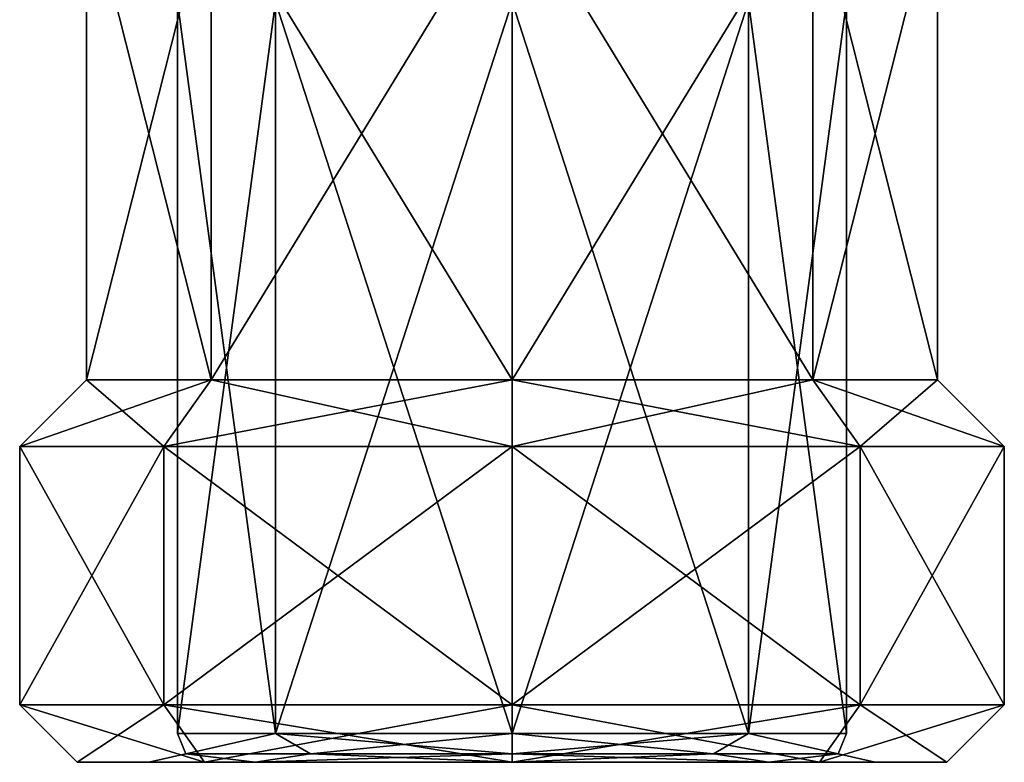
# Model space of a CAD drawing. Header units: millimetres. Extents: x -94 to 254, y 0 to 980.
# Tile 15 of 256: x -63 to -42, y 748 to 764. Entities that reach past the tile are written whole.
import ezdxf

# ---------------------------------------------------------------- set-up
doc = ezdxf.new("R2010")
doc.units = ezdxf.units.MM
doc.header["$LTSCALE"] = 65.185185
for name, color, linetype in [('274', 7, 'CONTINUOUS'), ('275', 7, 'CONTINUOUS'), ('276', 7, 'CONTINUOUS'), ('277', 7, 'CONTINUOUS'), ('284', 7, 'CONTINUOUS'), ('285', 7, 'CONTINUOUS'), ('286', 7, 'CONTINUOUS'), ('287', 7, 'CONTINUOUS'), ('292', 7, 'CONTINUOUS'), ('298', 7, 'CONTINUOUS'), ('299', 7, 'CONTINUOUS'), ('312', 7, 'CONTINUOUS'), ('313', 7, 'CONTINUOUS')]:
    doc.layers.add(name, color=color, linetype=linetype)

msp = doc.modelspace()

# ---------------------------------------------------------------- linework, layer by layer
at = {"layer": '274', "color": 7, "linetype": 'CONTINUOUS', "true_color": 0xe0f2ff}
for points in [[(-61.9, 748, 0), (-59.235, 748, -6.435), (-60.4, 748, 0), (-61.9, 748, 0)], [(-59.235, 748, 6.435), (-61.9, 748, 0), (-60.4, 748, 0), (-59.235, 748, 6.435)], [(-60.4, 748, 0), (-59.235, 748, -6.435), (-58.173, 748, -5.375), (-60.4, 748, 0)], [(-58.173, 748, 5.375), (-59.235, 748, 6.435), (-60.4, 748, 0), (-58.173, 748, 5.375)], [(-59.235, 748, -6.435), (-52.8, 748, -9.1), (-58.173, 748, -5.375), (-59.235, 748, -6.435)], [(-52.8, 748, 9.1), (-59.235, 748, 6.435), (-52.8, 748, 7.6), (-52.8, 748, 9.1)], [(-52.8, 748, 7.6), (-59.235, 748, 6.435), (-58.173, 748, 5.375), (-52.8, 748, 7.6)], [(-52.8, 748, -9.1), (-52.8, 748, -7.6), (-58.173, 748, -5.375), (-52.8, 748, -9.1)], [(-52.8, 748, -9.1), (-46.365, 748, -6.435), (-52.8, 748, -7.6), (-52.8, 748, -9.1)], [(-46.365, 748, 6.435), (-52.8, 748, 9.1), (-47.427, 748, 5.375), (-46.365, 748, 6.435)], [(-47.427, 748, 5.375), (-52.8, 748, 9.1), (-52.8, 748, 7.6), (-47.427, 748, 5.375)], [(-52.8, 748, -7.6), (-46.365, 748, -6.435), (-47.427, 748, -5.375), (-52.8, 748, -7.6)], [(-45.2, 748, 0), (-46.365, 748, 6.435), (-47.427, 748, 5.375), (-45.2, 748, 0)], [(-47.427, 748, -5.375), (-46.365, 748, -6.435), (-45.2, 748, 0), (-47.427, 748, -5.375)], [(-43.7, 748, 0), (-46.365, 748, 6.435), (-45.2, 748, 0), (-43.7, 748, 0)], [(-46.365, 748, -6.435), (-43.7, 748, 0), (-45.2, 748, 0), (-46.365, 748, -6.435)]]:
    msp.add_3dface(points, dxfattribs=at)
at = {"layer": '275', "color": 7, "linetype": 'CONTINUOUS', "true_color": 0xe0f2ff}
for points in [[(-52.8, 754.6, 10.3), (-52.8, 749.2, 10.3), (-45.517, 749.2, 7.283), (-52.8, 754.6, 10.3)], [(-45.517, 754.6, 7.283), (-52.8, 754.6, 10.3), (-45.517, 749.2, 7.283), (-45.517, 754.6, 7.283)], [(-52.8, 754.6, -10.3), (-45.517, 754.6, -7.283), (-52.8, 749.2, -10.3), (-52.8, 754.6, -10.3)], [(-52.8, 749.2, -10.3), (-45.517, 754.6, -7.283), (-45.517, 749.2, -7.283), (-52.8, 749.2, -10.3)], [(-42.5, 754.6), (-45.517, 754.6, 7.283), (-42.5, 749.2, 0), (-42.5, 754.6)], [(-42.5, 749.2, 0), (-45.517, 754.6, 7.283), (-45.517, 749.2, 7.283), (-42.5, 749.2, 0)], [(-45.517, 754.6, -7.283), (-42.5, 754.6), (-45.517, 749.2, -7.283), (-45.517, 754.6, -7.283)], [(-45.517, 749.2, -7.283), (-42.5, 754.6), (-42.5, 749.2, 0), (-45.517, 749.2, -7.283)]]:
    msp.add_3dface(points, dxfattribs=at)
at = {"layer": '276', "color": 7, "linetype": 'CONTINUOUS', "true_color": 0xe0f2ff}
for points in [[(-52.8, 754.6, 10.3), (-45.517, 754.6, 7.283), (-52.8, 756, 8.9), (-52.8, 754.6, 10.3)], [(-52.8, 756, 8.9), (-45.517, 754.6, 7.283), (-46.507, 756, 6.293), (-52.8, 756, 8.9)], [(-45.517, 754.6, -7.283), (-52.8, 754.6, -10.3), (-46.507, 756, -6.293), (-45.517, 754.6, -7.283)], [(-46.507, 756, -6.293), (-52.8, 754.6, -10.3), (-52.8, 756, -8.9), (-46.507, 756, -6.293)], [(-45.517, 754.6, 7.283), (-42.5, 754.6), (-46.507, 756, 6.293), (-45.517, 754.6, 7.283)], [(-46.507, 756, 6.293), (-42.5, 754.6), (-43.9, 756), (-46.507, 756, 6.293)], [(-43.9, 756), (-45.517, 754.6, -7.283), (-46.507, 756, -6.293), (-43.9, 756)], [(-42.5, 754.6), (-45.517, 754.6, -7.283), (-43.9, 756), (-42.5, 754.6)]]:
    msp.add_3dface(points, dxfattribs=at)
at = {"layer": '277', "color": 7, "linetype": 'CONTINUOUS', "true_color": 0xe0f2ff}
for points in [[(-52.8, 756, 8.9), (-46.507, 756, 6.293), (-52.8, 766.3, 8.9), (-52.8, 756, 8.9)], [(-52.8, 766.3, 8.9), (-46.507, 756, 6.293), (-46.507, 766.3, 6.293), (-52.8, 766.3, 8.9)], [(-46.507, 756, -6.293), (-52.8, 756, -8.9), (-46.507, 766.3, -6.293), (-46.507, 756, -6.293)], [(-46.507, 766.3, -6.293), (-52.8, 756, -8.9), (-52.8, 766.3, -8.9), (-46.507, 766.3, -6.293)], [(-46.507, 756, 6.293), (-43.9, 756), (-46.507, 766.3, 6.293), (-46.507, 756, 6.293)], [(-43.9, 756), (-46.507, 756, -6.293), (-43.9, 766.3), (-43.9, 756)], [(-46.507, 766.3, 6.293), (-43.9, 756), (-43.9, 766.3), (-46.507, 766.3, 6.293)], [(-43.9, 766.3), (-46.507, 756, -6.293), (-46.507, 766.3, -6.293), (-43.9, 766.3)]]:
    msp.add_3dface(points, dxfattribs=at)
at = {"layer": '284', "color": 7, "linetype": 'CONTINUOUS', "true_color": 0xe0f2ff}
for points in [[(-47.85, 748.6, 4.95), (-52.8, 748.6, 7), (-47.85, 763.9, 4.95), (-47.85, 748.6, 4.95)], [(-47.85, 763.9, 4.95), (-52.8, 748.6, 7), (-52.8, 763.9, 7), (-47.85, 763.9, 4.95)], [(-52.8, 748.6, -7), (-47.85, 748.6, -4.95), (-52.8, 763.9, -7), (-52.8, 748.6, -7)], [(-52.8, 763.9, -7), (-47.85, 748.6, -4.95), (-47.85, 763.9, -4.95), (-52.8, 763.9, -7)], [(-45.8, 748.6, 0), (-47.85, 748.6, 4.95), (-45.8, 763.9), (-45.8, 748.6, 0)], [(-45.8, 763.9), (-47.85, 748.6, 4.95), (-47.85, 763.9, 4.95), (-45.8, 763.9)], [(-47.85, 748.6, -4.95), (-45.8, 748.6, 0), (-47.85, 763.9, -4.95), (-47.85, 748.6, -4.95)], [(-47.85, 763.9, -4.95), (-45.8, 748.6, 0), (-45.8, 763.9), (-47.85, 763.9, -4.95)]]:
    msp.add_3dface(points, dxfattribs=at)
at = {"layer": '285', "color": 7, "linetype": 'CONTINUOUS', "true_color": 0xe0f2ff}
for points in [[(-63.1, 754.6), (-60.083, 754.6, -7.283), (-63.1, 749.2, 0), (-63.1, 754.6)], [(-63.1, 749.2, 0), (-60.083, 754.6, -7.283), (-60.083, 749.2, -7.283), (-63.1, 749.2, 0)], [(-60.083, 754.6, 7.283), (-63.1, 754.6), (-60.083, 749.2, 7.283), (-60.083, 754.6, 7.283)], [(-60.083, 749.2, 7.283), (-63.1, 754.6), (-63.1, 749.2, 0), (-60.083, 749.2, 7.283)], [(-52.8, 749.2, 10.3), (-52.8, 754.6, 10.3), (-60.083, 754.6, 7.283), (-52.8, 749.2, 10.3)], [(-52.8, 749.2, 10.3), (-60.083, 754.6, 7.283), (-60.083, 749.2, 7.283), (-52.8, 749.2, 10.3)], [(-52.8, 754.6, -10.3), (-52.8, 749.2, -10.3), (-60.083, 749.2, -7.283), (-52.8, 754.6, -10.3)], [(-60.083, 754.6, -7.283), (-52.8, 754.6, -10.3), (-60.083, 749.2, -7.283), (-60.083, 754.6, -7.283)]]:
    msp.add_3dface(points, dxfattribs=at)
at = {"layer": '286', "color": 7, "linetype": 'CONTINUOUS', "true_color": 0xe0f2ff}
for points in [[(-60.083, 754.6, -7.283), (-63.1, 754.6), (-59.093, 756, -6.293), (-60.083, 754.6, -7.283)], [(-63.1, 754.6), (-60.083, 754.6, 7.283), (-61.7, 756), (-63.1, 754.6)], [(-59.093, 756, -6.293), (-63.1, 754.6), (-61.7, 756), (-59.093, 756, -6.293)], [(-61.7, 756), (-60.083, 754.6, 7.283), (-59.093, 756, 6.293), (-61.7, 756)], [(-60.083, 754.6, 7.283), (-52.8, 754.6, 10.3), (-59.093, 756, 6.293), (-60.083, 754.6, 7.283)], [(-52.8, 756, -8.9), (-52.8, 754.6, -10.3), (-60.083, 754.6, -7.283), (-52.8, 756, -8.9)], [(-52.8, 756, -8.9), (-60.083, 754.6, -7.283), (-59.093, 756, -6.293), (-52.8, 756, -8.9)], [(-52.8, 754.6, 10.3), (-52.8, 756, 8.9), (-59.093, 756, 6.293), (-52.8, 754.6, 10.3)]]:
    msp.add_3dface(points, dxfattribs=at)
at = {"layer": '287', "color": 7, "linetype": 'CONTINUOUS', "true_color": 0xe0f2ff}
for points in [[(-59.093, 756, -6.293), (-61.7, 756), (-59.093, 766.3, -6.293), (-59.093, 756, -6.293)], [(-61.7, 756), (-59.093, 756, 6.293), (-61.7, 766.3), (-61.7, 756)], [(-59.093, 766.3, -6.293), (-61.7, 756), (-61.7, 766.3), (-59.093, 766.3, -6.293)], [(-61.7, 766.3), (-59.093, 756, 6.293), (-59.093, 766.3, 6.293), (-61.7, 766.3)], [(-52.8, 756, 8.9), (-52.8, 766.3, 8.9), (-59.093, 766.3, 6.293), (-52.8, 756, 8.9)], [(-59.093, 756, 6.293), (-52.8, 756, 8.9), (-59.093, 766.3, 6.293), (-59.093, 756, 6.293)], [(-52.8, 766.3, -8.9), (-52.8, 756, -8.9), (-59.093, 756, -6.293), (-52.8, 766.3, -8.9)], [(-52.8, 766.3, -8.9), (-59.093, 756, -6.293), (-59.093, 766.3, -6.293), (-52.8, 766.3, -8.9)]]:
    msp.add_3dface(points, dxfattribs=at)
at = {"layer": '292', "color": 7, "linetype": 'CONTINUOUS', "true_color": 0xe0f2ff}
for points in [[(-59.8, 748.6, 0), (-57.75, 748.6, -4.95), (-59.8, 763.9), (-59.8, 748.6, 0)], [(-59.8, 763.9), (-57.75, 748.6, -4.95), (-57.75, 763.9, -4.95), (-59.8, 763.9)], [(-57.75, 748.6, 4.95), (-59.8, 748.6, 0), (-57.75, 763.9, 4.95), (-57.75, 748.6, 4.95)], [(-57.75, 763.9, 4.95), (-59.8, 748.6, 0), (-59.8, 763.9), (-57.75, 763.9, 4.95)], [(-52.8, 763.9, 7), (-52.8, 748.6, 7), (-57.75, 748.6, 4.95), (-52.8, 763.9, 7)], [(-52.8, 748.6, -7), (-52.8, 763.9, -7), (-57.75, 763.9, -4.95), (-52.8, 748.6, -7)], [(-57.75, 748.6, -4.95), (-52.8, 748.6, -7), (-57.75, 763.9, -4.95), (-57.75, 748.6, -4.95)], [(-52.8, 763.9, 7), (-57.75, 748.6, 4.95), (-57.75, 763.9, 4.95), (-52.8, 763.9, 7)]]:
    msp.add_3dface(points, dxfattribs=at)
at = {"layer": '298', "color": 7, "linetype": 'CONTINUOUS', "true_color": 0xe0f2ff}
for points in [[(-46.365, 748, -6.435), (-52.8, 748, -9.1), (-45.517, 749.2, -7.283), (-46.365, 748, -6.435)], [(-52.8, 748, -9.1), (-52.8, 749.2, -10.3), (-45.517, 749.2, -7.283), (-52.8, 748, -9.1)], [(-52.8, 748, 9.1), (-46.365, 748, 6.435), (-52.8, 749.2, 10.3), (-52.8, 748, 9.1)], [(-52.8, 749.2, 10.3), (-46.365, 748, 6.435), (-45.517, 749.2, 7.283), (-52.8, 749.2, 10.3)], [(-46.365, 748, 6.435), (-43.7, 748, 0), (-45.517, 749.2, 7.283), (-46.365, 748, 6.435)], [(-43.7, 748, 0), (-46.365, 748, -6.435), (-42.5, 749.2, 0), (-43.7, 748, 0)], [(-46.365, 748, -6.435), (-45.517, 749.2, -7.283), (-42.5, 749.2, 0), (-46.365, 748, -6.435)], [(-43.7, 748, 0), (-42.5, 749.2, 0), (-45.517, 749.2, 7.283), (-43.7, 748, 0)]]:
    msp.add_3dface(points, dxfattribs=at)
at = {"layer": '299', "color": 7, "linetype": 'CONTINUOUS', "true_color": 0xe0f2ff}
for points in [[(-61.9, 748, 0), (-59.235, 748, 6.435), (-63.1, 749.2, 0), (-61.9, 748, 0)], [(-61.9, 748, 0), (-63.1, 749.2, 0), (-60.083, 749.2, -7.283), (-61.9, 748, 0)], [(-59.235, 748, 6.435), (-60.083, 749.2, 7.283), (-63.1, 749.2, 0), (-59.235, 748, 6.435)], [(-59.235, 748, -6.435), (-61.9, 748, 0), (-60.083, 749.2, -7.283), (-59.235, 748, -6.435)], [(-52.8, 749.2, -10.3), (-59.235, 748, -6.435), (-60.083, 749.2, -7.283), (-52.8, 749.2, -10.3)], [(-59.235, 748, 6.435), (-52.8, 748, 9.1), (-60.083, 749.2, 7.283), (-59.235, 748, 6.435)], [(-52.8, 748, 9.1), (-52.8, 749.2, 10.3), (-60.083, 749.2, 7.283), (-52.8, 748, 9.1)], [(-52.8, 748, -9.1), (-59.235, 748, -6.435), (-52.8, 749.2, -10.3), (-52.8, 748, -9.1)]]:
    msp.add_3dface(points, dxfattribs=at)
at = {"layer": '312', "color": 7, "linetype": 'CONTINUOUS', "true_color": 0xe0f2ff}
for points in [[(-52.8, 748.6, 7), (-47.85, 748.6, 4.95), (-52.8, 748.176, 7.176), (-52.8, 748.6, 7)], [(-47.85, 748.6, 4.95), (-48.582, 748.176, 5.805), (-52.8, 748.176, 7.176), (-47.85, 748.6, 4.95)], [(-47.85, 748.6, -4.95), (-52.8, 748.6, -7), (-48.582, 748.176, -5.805), (-47.85, 748.6, -4.95)], [(-52.8, 748.6, -7), (-52.8, 748.176, -7.176), (-48.582, 748.176, -5.805), (-52.8, 748.6, -7)], [(-47.85, 748.6, 4.95), (-45.975, 748.176, 2.217), (-48.582, 748.176, 5.805), (-47.85, 748.6, 4.95)], [(-47.85, 748.6, -4.95), (-48.582, 748.176, -5.805), (-45.975, 748.176, -2.217), (-47.85, 748.6, -4.95)], [(-47.85, 748.6, 4.95), (-45.8, 748.6, 0), (-45.975, 748.176, 2.217), (-47.85, 748.6, 4.95)], [(-45.8, 748.6, 0), (-47.85, 748.6, -4.95), (-45.975, 748.176, -2.217), (-45.8, 748.6, 0)], [(-45.8, 748.6, 0), (-45.975, 748.176, -2.217), (-45.975, 748.176, 2.217), (-45.8, 748.6, 0)], [(-52.8, 748, -7.6), (-47.427, 748, -5.375), (-52.8, 748.176, -7.176), (-52.8, 748, -7.6)], [(-52.8, 748.176, -7.176), (-47.427, 748, -5.375), (-48.582, 748.176, -5.805), (-52.8, 748.176, -7.176)], [(-47.427, 748, 5.375), (-52.8, 748, 7.6), (-48.582, 748.176, 5.805), (-47.427, 748, 5.375)], [(-48.582, 748.176, 5.805), (-52.8, 748, 7.6), (-52.8, 748.176, 7.176), (-48.582, 748.176, 5.805)], [(-48.582, 748.176, -5.805), (-47.427, 748, -5.375), (-45.975, 748.176, -2.217), (-48.582, 748.176, -5.805)], [(-45.975, 748.176, 2.217), (-47.427, 748, 5.375), (-48.582, 748.176, 5.805), (-45.975, 748.176, 2.217)], [(-47.427, 748, -5.375), (-45.2, 748, 0), (-45.975, 748.176, -2.217), (-47.427, 748, -5.375)], [(-45.2, 748, 0), (-47.427, 748, 5.375), (-45.975, 748.176, 2.217), (-45.2, 748, 0)], [(-45.975, 748.176, -2.217), (-45.2, 748, 0), (-45.975, 748.176, 2.217), (-45.975, 748.176, -2.217)]]:
    msp.add_3dface(points, dxfattribs=at)
at = {"layer": '313', "color": 7, "linetype": 'CONTINUOUS', "true_color": 0xe0f2ff}
for points in [[(-57.75, 748.6, -4.95), (-59.8, 748.6, 0), (-59.625, 748.176, -2.217), (-57.75, 748.6, -4.95)], [(-59.8, 748.6, 0), (-57.75, 748.6, 4.95), (-59.625, 748.176, 2.217), (-59.8, 748.6, 0)], [(-59.8, 748.6, 0), (-59.625, 748.176, 2.217), (-59.625, 748.176, -2.217), (-59.8, 748.6, 0)], [(-57.75, 748.6, -4.95), (-59.625, 748.176, -2.217), (-57.018, 748.176, -5.805), (-57.75, 748.6, -4.95)], [(-57.75, 748.6, 4.95), (-57.018, 748.176, 5.805), (-59.625, 748.176, 2.217), (-57.75, 748.6, 4.95)], [(-57.75, 748.6, 4.95), (-52.8, 748.6, 7), (-57.018, 748.176, 5.805), (-57.75, 748.6, 4.95)], [(-52.8, 748.6, -7), (-57.75, 748.6, -4.95), (-52.8, 748.176, -7.176), (-52.8, 748.6, -7)], [(-52.8, 748.176, -7.176), (-57.75, 748.6, -4.95), (-57.018, 748.176, -5.805), (-52.8, 748.176, -7.176)], [(-52.8, 748.6, 7), (-52.8, 748.176, 7.176), (-57.018, 748.176, 5.805), (-52.8, 748.6, 7)], [(-58.173, 748, 5.375), (-60.4, 748, 0), (-59.625, 748.176, 2.217), (-58.173, 748, 5.375)], [(-60.4, 748, 0), (-58.173, 748, -5.375), (-59.625, 748.176, -2.217), (-60.4, 748, 0)], [(-59.625, 748.176, 2.217), (-60.4, 748, 0), (-59.625, 748.176, -2.217), (-59.625, 748.176, 2.217)], [(-57.018, 748.176, 5.805), (-58.173, 748, 5.375), (-59.625, 748.176, 2.217), (-57.018, 748.176, 5.805)], [(-59.625, 748.176, -2.217), (-58.173, 748, -5.375), (-57.018, 748.176, -5.805), (-59.625, 748.176, -2.217)], [(-58.173, 748, -5.375), (-52.8, 748, -7.6), (-57.018, 748.176, -5.805), (-58.173, 748, -5.375)], [(-52.8, 748, 7.6), (-58.173, 748, 5.375), (-52.8, 748.176, 7.176), (-52.8, 748, 7.6)], [(-52.8, 748.176, 7.176), (-58.173, 748, 5.375), (-57.018, 748.176, 5.805), (-52.8, 748.176, 7.176)], [(-52.8, 748, -7.6), (-52.8, 748.176, -7.176), (-57.018, 748.176, -5.805), (-52.8, 748, -7.6)]]:
    msp.add_3dface(points, dxfattribs=at)

doc.saveas('drawing.dxf')
